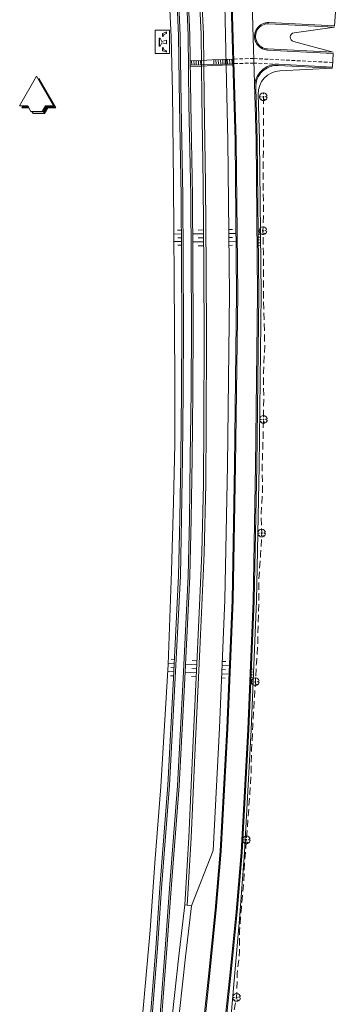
# Model space of a CAD drawing. Header units: metres. Extents: x 102313 to 104557, y 415820 to 422103.
# Tile 254 of 256: x 102658 to 102797, y 421121 to 421555. Entities that reach past the tile are written whole.
import ezdxf

# ---------------------------------------------------------------- set-up
doc = ezdxf.new("R2010")
doc.units = ezdxf.units.M
doc.header["$MEASUREMENT"] = 0
doc.linetypes.add('HIDDEN2', pattern=[4.7625, 3.175, -1.5875])
for name, color, linetype, lineweight in [('BS-NOORDPIJL', 9, 'Continuous', 0), ('N-BEPLANTING VERWIJDEREN', 104, 'Continuous', 0), ('N-ONTWERP', 2, 'Continuous', 0), ('N-ONTWERP-FIETSPAD', 30, 'Continuous', 0), ('N-ONTWERP-MARKERING', 30, 'Continuous', 0), ('N-ONTWERP-RECREATIEPUNT', 104, 'Continuous', 0), ('N-ONTWERP-TALUD', 3, 'Continuous', 0), ('N-ONTWERP-TRAP', 30, 'Continuous', 0), ('N-ONTWERP-WEG', 30, 'Continuous', 0)]:
    doc.layers.add(name, color=color, linetype=linetype, lineweight=lineweight)

# ---------------------------------------------------------------- blocks, each defined once
blk = doc.blocks.new('np')
at = {"color": 0}
for p, q in [((0, 15.49), (-15, -10.49)), ((15, -10.49), (0, 15.49)), ((2, 13.49), (1.58, 12.76)), ((17, -12.49), (2, 13.49)), ((-15, -10.49), (-7.89, -10.49)), ((-11.85, -10.49), (-13, -12.49)), ((-13, -12.49), (-6.73, -12.49)), ((-5, -15.49), (-7.89, -10.49)), ((-5, -15.49), (5, -15.49)), ((-3, -17.49), (-4.15, -15.49)), ((5, -15.49), (7.89, -10.49)), ((7, -17.49), (9.89, -12.49)), ((7.89, -10.49), (15, -10.49)), ((9.89, -12.49), (17, -12.49)), ((-3, -17.49), (7, -17.49))]:
    blk.add_line(p, q, dxfattribs=at)
for points in [[(2, 13.49), (17, -12.49), (1.58, 12.76), (15, -10.49)], [(-11.85, -10.49), (-7.89, -10.49), (-13, -12.49), (-6.73, -12.49)], [(5, -15.49), (7.89, -10.49), (7, -17.49), (9.89, -12.49)], [(7.89, -10.49), (15, -10.49), (9.89, -12.49), (17, -12.49)]]:
    blk.add_solid(points, dxfattribs=at)
at = {"color": 0, "extrusion": (0, 0, -1)}
blk.add_solid([(4.15, -15.49), (-5, -15.49), (3, -17.49), (-7, -17.49)], dxfattribs=at)
blk = doc.blocks.new('SBMK')
at = {"color": 0, "flags": 128}
for points in [[(-13.9, 9.6), (-11.1, 9), (-12.1, 11.8)], [(-1.8, 16.8), (0, 9.2), (1.6, 16.8)], [(16.8, 0.4), (11.4, -0.7), (16.8, -1.2)], [(-15, -7.8), (-10.4, -4.4), (-15.9, -5.8)], [(4.2, -16.3), (0.6, -8.8), (-3.2, -16.6)]]:
    blk.add_lwpolyline(points, dxfattribs=at)
blk.add_lwpolyline([(-1.9, 0, 1), (1.8, 0, 1), (-1.9, 0)], format="xyb", dxfattribs=at)
at = {"color": 0}
for start, end in [(145.4075, 200.2477), (95.8899, 135.5711), (1.3252, 84.4398), (207.5009, 259.3455), (284.6649, 356.0474)]:
    blk.add_arc((0, 0), 16.9, start, end, dxfattribs=at)
blk = doc.blocks.new('RECREATIE1')
at = {"color": 0, "linetype": 'ByBlock', "lineweight": -2, "flags": 128}
for points in [[(0, 0), (34.2, 0), (34.2, 21.1), (0, 21.1), (0, 0)], [(11, 14.8), (12.9, 14.8), (12.9, 15.2), (11, 15.2), (11, 14.8)], [(16.9, 4.3), (14.4, 4.3), (16, 11.4), (11.1, 13.7), (11, 14.8), (16.9, 14.8), (22.8, 14.8), (22.8, 13.7), (17.9, 11.4), (19.5, 4.3), (16.9, 4.3)], [(13.5, 14.8), (15.4, 14.8), (15.4, 15.2), (13.5, 15.2), (13.5, 14.8)], [(16, 14.8), (17.9, 14.8), (17.9, 15.2), (16, 15.2), (16, 14.8)], [(18.5, 14.8), (20.4, 14.8), (20.4, 15.2), (18.5, 15.2), (18.5, 14.8)], [(21, 14.8), (22.8, 14.8), (22.8, 15.2), (21, 15.2), (21, 14.8)], [(2.8, 6.5), (4.2, 10.2), (4.2, 10.2), (4.2, 10.2), (8.9, 10.2), (8.4, 9), (5.7, 8.4), (4.1, 4.3), (1.9, 4.3), (2.8, 6.5)], [(4.6, 10.2), (6.4, 10.2), (6.4, 10.5), (4.6, 10.5), (4.6, 10.2)], [(7, 10.2), (8.9, 10.2), (8.9, 10.5), (7, 10.5), (7, 10.2)], [(26.8, 10.2), (25, 10.2), (25, 10.5), (26.8, 10.5), (26.8, 10.2)], [(31.1, 6.5), (29.6, 10.2), (29.6, 10.2), (29.6, 10.2), (25, 10.2), (25.5, 9), (28.2, 8.4), (29.7, 4.3), (31.9, 4.3), (31.1, 6.5)], [(29.3, 10.2), (27.5, 10.2), (27.5, 10.5), (29.3, 10.5), (29.3, 10.2)]]:
    blk.add_lwpolyline(points, close=True, dxfattribs=at)

msp = doc.modelspace()

# ---------------------------------------------------------------- linework, layer by layer
at = {"layer": 'N-BEPLANTING VERWIJDEREN', "linetype": 'HIDDEN2', "flags": 128}
msp.add_lwpolyline([(102765.181, 421520.974), (102765.181, 421511.407), (102765.181, 421501.569), (102765.114, 421490.241), (102765.046, 421481.509), (102765.247, 421471.939), (102764.979, 421461.901), (102765.18, 421452.264), (102765.179, 421440.622), (102765.246, 421431.119), (102765.514, 421421.081), (102765.78, 421411.218), (102765.245, 421399.507), (102765.312, 421388.464), (102765.244, 421378.682), (102764.977, 421368.911), (102764.642, 421358.069), (102764.843, 421347.362), (102764.173, 421337.4), (102764.44, 421328.566), (102763.972, 421319.264), (102763.17, 421308.422), (102763.236, 421298.782), (102762.834, 421288.342), (102762.7, 421278.905), (102762.099, 421271.276), (102761.63, 421263.027), (102760.492, 421243.619), (102759.956, 421233.101), (102759.756, 421223.397), (102759.154, 421213.56), (102758.485, 421203.454), (102757.651, 421193.278), (102756.9, 421183.146), (102756.448, 421173.427), (102755.47, 421163.513), (102754.642, 421153.116), (102754.642, 421144.15), (102753.663, 421134.356), (102753.362, 421123.808), (102751.347, 421113.557), (102750.519, 421103.989), (102750.443, 421094.345), (102749.465, 421084.174), (102748.941, 421075.732), (102747.21, 421066.39), (102746.155, 421056.746), (102744.8, 421046.425), (102744.125, 421037.597), (102743.598, 421029.385), (102742.393, 421017.707), (102741.339, 421007.762), (102740.059, 420997.892), (102738.932, 420988.025), (102737.351, 420977.402), (102736.221, 420966.553), (102734.941, 420957.814), (102734.565, 420947.567), (102733.212, 420937.098), (102731.631, 420927.605), (102731.104, 420917.961), (102730.2, 420909.9)], dxfattribs=at)
at = {"layer": 'N-ONTWERP', "ltscale": 0.1}
for p, q in [((102796.631, 421551.734), (102767.615, 421553.202)), ((102796.631, 421551.734), (102778.745, 421549.247)), ((102796.067, 421540.594), (102778.5, 421545.335)), ((102796.067, 421540.594), (102767.057, 421542.051)), ((102795.713, 421533.603), (102771.772, 421534.805)), ((102795.713, 421533.603), (102772.371, 421532.381))]:
    msp.add_line(p, q, dxfattribs=at)
at = {"layer": 'N-ONTWERP', "ltscale": 0.01}
for p, q in [((102796.631, 421551.734), (102767.615, 421553.202)), ((102796.631, 421551.734), (102778.745, 421549.247)), ((102796.067, 421540.594), (102778.5, 421545.335)), ((102796.067, 421540.594), (102767.057, 421542.051)), ((102795.713, 421533.603), (102771.772, 421534.805)), ((102795.713, 421533.603), (102772.371, 421532.381))]:
    msp.add_line(p, q, dxfattribs=at)
at = {"layer": 'N-ONTWERP', "ltscale": 0.1, "flags": 128}
for points in [[(102730.47, 421164.585), (102732.306, 421194.259), (102734.062, 421233.935), (102736.067, 421277.26), (102737.439, 421306.452), (102738.01, 421319.888), (102738.696, 421350.1), (102738.919, 421377.45), (102739.09, 421414.579), (102738.862, 421445.567), (102738.576, 421482.37), (102738.005, 421520.986), (102737.662, 421548.601), (102736.625, 421569.728), (102734.967, 421601.248), (102733.767, 421625.89), (102732.105, 421651.422), (102728.846, 421700.904), (102725.867, 421741.651), (102722.174, 421786.845), (102718.635, 421829.656), (102715.679, 421857.721), (102710.983, 421894.186), (102707.803, 421921.72)], [(102731.468, 421164.524), (102733.305, 421194.206), (102735.061, 421233.89), (102737.066, 421277.214), (102738.438, 421306.407), (102739.01, 421319.855), (102739.696, 421350.085), (102739.919, 421377.444), (102740.09, 421414.58), (102739.862, 421445.575), (102739.576, 421482.381), (102739.005, 421521), (102738.662, 421548.632), (102737.624, 421569.779), (102735.966, 421601.299), (102734.765, 421625.947), (102733.103, 421651.487), (102729.844, 421700.973), (102726.864, 421741.729), (102723.17, 421786.927), (102719.631, 421829.75), (102716.672, 421857.837), (102711.975, 421894.308), (102710.988, 421902.862)], [(102740.9, 421740.352), (102747.256, 421635.289), (102750.441, 421576.999), (102752.696, 421501.591), (102753.337, 421434.015), (102752.432, 421358.316), (102751.356, 421298.999), (102749.029, 421242.362), (102746.093, 421188.339), (102743.892, 421162.348), (102740.91, 421133.158), (102737.603, 421102.023), (102734.541, 421074.632), (102730.568, 421034.497), (102724.936, 420983.988), (102721.597, 420954.486), (102717.848, 420919.536)], [(102711.688, 421113.98), (102715.096, 421153.454), (102717.26, 421183.173), (102719.808, 421216.878), (102723.179, 421270.687), (102724.575, 421311.784), (102725.482, 421342.194), (102726.087, 421367.762), (102726.087, 421395.751), (102725.952, 421419.03), (102725.508, 421482.869), (102725.027, 421523.15), (102724.506, 421547.375), (102722.215, 421592.588), (102721.703, 421604.512), (102719.895, 421634.523)], [(102692.557, 420902.229), (102693.55, 420912.131), (102694.172, 420919.115), (102698.913, 420956.735), (102701.041, 420973.574), (102704.93, 421006.874), (102707.744, 421033.509), (102710.893, 421065.845), (102713.831, 421097.21), (102717.617, 421145.553), (102719.485, 421172.116), (102722.997, 421217.388), (102725.487, 421264.712), (102727.751, 421309.706), (102728.276, 421334.819), (102728.654, 421361.725), (102729.011, 421390.875), (102729.209, 421420.082), (102728.852, 421477.189), (102728.062, 421517.559), (102727.632, 421548.015), (102726.645, 421572.143), (102725.927, 421585.375), (102725.088, 421599.711)], [(102697.534, 420901.753), (102699.52, 420921.562), (102703.966, 420956.835), (102706.002, 420972.946), (102709.899, 421006.321), (102712.718, 421033.004), (102715.87, 421065.369), (102718.813, 421096.782), (102722.603, 421145.182), (102724.471, 421171.747), (102727.987, 421217.063), (102730.48, 421264.455), (102732.748, 421309.528), (102733.275, 421334.732), (102733.654, 421361.659), (102734.011, 421390.827), (102734.209, 421420.081), (102733.852, 421477.254), (102733.061, 421517.643), (102732.631, 421548.153), (102731.639, 421572.381), (102730.919, 421585.657), (102730.079, 421600.003)], [(102747.865, 421574.927), (102749.531, 421501.528), (102750.172, 421434.019), (102749.267, 421358.364), (102748.192, 421299.093), (102745.867, 421242.513), (102742.935, 421188.558), (102733.45, 421164.238)], [(102761.8, 421525.033), (102762.495, 421501.784), (102763.138, 421434.003), (102762.231, 421358.169), (102761.152, 421298.709), (102758.818, 421241.895), (102755.87, 421187.659), (102753.65, 421161.436), (102750.657, 421132.142), (102747.345, 421100.961), (102744.288, 421073.605), (102740.314, 421033.471), (102734.675, 420982.894), (102731.335, 420953.384), (102727.575, 420918.332)], [(102762.898, 421522.096), (102763.504, 421501.804), (102764.148, 421434.002), (102763.241, 421358.154), (102762.162, 421298.679), (102759.827, 421241.847), (102756.876, 421187.745)], [(102756.876, 421187.745), (102754.604, 421158.387), (102749.903, 421104.256), (102745.6, 421055.809), (102743.475, 421033.207), (102737.986, 420982.81), (102729.824, 420908.712)], [(102730.47, 421164.585), (102727.847, 421142.087), (102723.849, 421105.83), (102720.676, 421073.62), (102717.103, 421039.307), (102713.653, 421007.482), (102711.526, 420988.871), (102707.793, 420954.256), (102704.006, 420922.015)], [(102733.45, 421164.238), (102730.828, 421141.749), (102726.833, 421105.518), (102723.661, 421073.318), (102720.086, 421038.99), (102716.634, 421007.15), (102714.508, 420988.54), (102710.775, 420953.935), (102706.999, 420921.803)], [(102733.45, 421164.238), (102730.47, 421164.585)]]:
    msp.add_lwpolyline(points, dxfattribs=at)
at = {"layer": 'N-ONTWERP', "ltscale": 0.01, "flags": 128}
for points in [[(102730.47, 421164.585), (102732.306, 421194.259), (102734.062, 421233.935), (102736.067, 421277.26), (102737.439, 421306.452), (102738.01, 421319.888), (102738.696, 421350.1), (102738.919, 421377.45), (102739.09, 421414.579), (102738.862, 421445.567), (102738.576, 421482.37), (102738.005, 421520.986), (102737.662, 421548.601), (102736.625, 421569.728), (102734.967, 421601.248), (102733.767, 421625.89), (102732.105, 421651.422), (102728.846, 421700.904), (102725.867, 421741.651), (102722.174, 421786.845), (102718.635, 421829.656), (102715.679, 421857.721), (102710.983, 421894.186), (102707.803, 421921.72)], [(102731.468, 421164.524), (102733.305, 421194.206), (102735.061, 421233.89), (102737.066, 421277.214), (102738.438, 421306.407), (102739.01, 421319.855), (102739.696, 421350.085), (102739.919, 421377.444), (102740.09, 421414.58), (102739.862, 421445.575), (102739.576, 421482.381), (102739.005, 421521), (102738.662, 421548.632), (102737.624, 421569.779), (102735.966, 421601.299), (102734.765, 421625.947), (102733.103, 421651.487), (102729.844, 421700.973), (102726.864, 421741.729), (102723.17, 421786.927), (102719.631, 421829.75), (102716.672, 421857.837), (102711.975, 421894.308), (102710.988, 421902.862)], [(102740.9, 421740.352), (102747.256, 421635.289), (102750.441, 421576.999), (102752.696, 421501.591), (102753.337, 421434.015), (102752.432, 421358.316), (102751.356, 421298.999), (102749.029, 421242.362), (102746.093, 421188.339), (102743.892, 421162.348), (102740.91, 421133.158), (102737.603, 421102.023), (102734.541, 421074.632), (102730.568, 421034.497), (102724.936, 420983.988), (102721.597, 420954.486), (102717.848, 420919.536)], [(102711.688, 421113.98), (102715.096, 421153.454), (102717.26, 421183.173), (102719.808, 421216.878), (102723.179, 421270.687), (102724.575, 421311.784), (102725.482, 421342.194), (102726.087, 421367.762), (102726.087, 421395.751), (102725.952, 421419.03), (102725.508, 421482.869), (102725.027, 421523.15), (102724.506, 421547.375), (102722.215, 421592.588), (102721.703, 421604.512), (102719.895, 421634.523)], [(102692.557, 420902.229), (102693.55, 420912.131), (102694.172, 420919.115), (102698.913, 420956.735), (102701.041, 420973.574), (102704.93, 421006.874), (102707.744, 421033.509), (102710.893, 421065.845), (102713.831, 421097.21), (102717.617, 421145.553), (102719.485, 421172.116), (102722.997, 421217.388), (102725.487, 421264.712), (102727.751, 421309.706), (102728.276, 421334.819), (102728.654, 421361.725), (102729.011, 421390.875), (102729.209, 421420.082), (102728.852, 421477.189), (102728.062, 421517.559), (102727.632, 421548.015), (102726.645, 421572.143), (102725.927, 421585.375), (102725.088, 421599.711)], [(102697.534, 420901.753), (102699.52, 420921.562), (102703.966, 420956.835), (102706.002, 420972.946), (102709.899, 421006.321), (102712.718, 421033.004), (102715.87, 421065.369), (102718.813, 421096.782), (102722.603, 421145.182), (102724.471, 421171.747), (102727.987, 421217.063), (102730.48, 421264.455), (102732.748, 421309.528), (102733.275, 421334.732), (102733.654, 421361.659), (102734.011, 421390.827), (102734.209, 421420.081), (102733.852, 421477.254), (102733.061, 421517.643), (102732.631, 421548.153), (102731.639, 421572.381), (102730.919, 421585.657), (102730.079, 421600.003)], [(102747.865, 421574.927), (102749.531, 421501.528), (102750.172, 421434.019), (102749.267, 421358.364), (102748.192, 421299.093), (102745.867, 421242.513), (102742.935, 421188.558), (102733.45, 421164.238)], [(102761.8, 421525.033), (102762.495, 421501.784), (102763.138, 421434.003), (102762.231, 421358.169), (102761.152, 421298.709), (102758.818, 421241.895), (102755.87, 421187.659), (102753.65, 421161.436), (102750.657, 421132.142), (102747.345, 421100.961), (102744.288, 421073.605), (102740.314, 421033.471), (102734.675, 420982.894), (102731.335, 420953.384), (102727.575, 420918.332)], [(102762.898, 421522.096), (102763.504, 421501.804), (102764.148, 421434.002), (102763.241, 421358.154), (102762.162, 421298.679), (102759.827, 421241.847), (102756.876, 421187.745)], [(102756.876, 421187.745), (102754.604, 421158.387), (102749.903, 421104.256), (102745.6, 421055.809), (102743.475, 421033.207), (102737.986, 420982.81), (102729.824, 420908.712)], [(102730.47, 421164.585), (102727.847, 421142.087), (102723.849, 421105.83), (102720.676, 421073.62), (102717.103, 421039.307), (102713.653, 421007.482), (102711.526, 420988.871), (102707.793, 420954.256), (102704.006, 420922.015)], [(102733.45, 421164.238), (102730.828, 421141.749), (102726.833, 421105.518), (102723.661, 421073.318), (102720.086, 421038.99), (102716.634, 421007.15), (102714.508, 420988.54), (102710.775, 420953.935), (102706.999, 420921.803)], [(102733.45, 421164.238), (102730.47, 421164.585)]]:
    msp.add_lwpolyline(points, dxfattribs=at)
at = {"layer": 'N-ONTWERP', "ltscale": 0.1}
for centre, radius, start, end in [((102767.333, 421547.627), 5.583, 87.10236, 267.16291), ((102779.021, 421547.266), 2, 97.9149, 254.8966), ((102771.295, 421525.317), 9.5, 87.12537, 181.71265), ((102772.893, 421522.395), 10, 92.99586, 181.71265)]:
    msp.add_arc(centre, radius, start, end, dxfattribs=at)
at = {"layer": 'N-ONTWERP', "ltscale": 0.01}
for centre, radius, start, end in [((102767.333, 421547.627), 5.583, 87.10236, 267.16291), ((102779.021, 421547.266), 2, 97.9149, 254.8966), ((102771.295, 421525.317), 9.5, 87.12537, 181.71265), ((102772.893, 421522.395), 10, 92.99586, 181.71265)]:
    msp.add_arc(centre, radius, start, end, dxfattribs=at)
at = {"layer": 'N-ONTWERP-FIETSPAD', "ltscale": 0.1, "flags": 128}
for points in [[(102725.836, 421599.755), (102726.676, 421585.418), (102727.394, 421572.179), (102728.382, 421548.036), (102728.812, 421517.571), (102729.602, 421477.199), (102729.959, 421420.082), (102729.761, 421390.867), (102729.404, 421361.715), (102729.026, 421334.806), (102728.5, 421309.679), (102726.236, 421264.673), (102723.746, 421217.339), (102720.233, 421172.06), (102718.365, 421145.497), (102714.579, 421097.146), (102711.639, 421065.773), (102708.49, 421033.433), (102705.675, 421006.791), (102701.785, 420973.479), (102699.677, 420956.797), (102695.296, 420922.04), (102693.303, 420902.157)], [(102725.836, 421599.755), (102726.676, 421585.418), (102727.394, 421572.179), (102728.382, 421548.036), (102728.812, 421517.571), (102729.602, 421477.199), (102729.959, 421420.082), (102729.761, 421390.867), (102729.404, 421361.715), (102729.026, 421334.806), (102728.5, 421309.679), (102726.236, 421264.673), (102723.746, 421217.339), (102720.233, 421172.06), (102718.365, 421145.497), (102714.579, 421097.146), (102711.639, 421065.773), (102708.49, 421033.433), (102705.675, 421006.791), (102701.785, 420973.479), (102699.677, 420956.797), (102695.296, 420922.04), (102693.303, 420902.157)], [(102729.33, 421599.959), (102730.17, 421585.615), (102730.89, 421572.345), (102731.881, 421548.132), (102732.311, 421517.63), (102733.102, 421477.244), (102733.459, 421420.081), (102733.261, 421390.834), (102732.904, 421361.669), (102732.525, 421334.745), (102731.998, 421309.555), (102729.731, 421264.494), (102727.239, 421217.112), (102723.723, 421171.802), (102721.855, 421145.238), (102718.066, 421096.846), (102715.123, 421065.44), (102711.972, 421033.08), (102709.154, 421006.404), (102705.258, 420973.041), (102703.223, 420956.939), (102698.398, 420918.66), (102697.781, 420911.731), (102696.788, 420901.824)], [(102729.33, 421599.959), (102730.17, 421585.615), (102730.89, 421572.345), (102731.881, 421548.132), (102732.311, 421517.63), (102733.102, 421477.244), (102733.459, 421420.081), (102733.261, 421390.834), (102732.904, 421361.669), (102732.525, 421334.745), (102731.998, 421309.555), (102729.731, 421264.494), (102727.239, 421217.112), (102723.723, 421171.802), (102721.855, 421145.238), (102718.066, 421096.846), (102715.123, 421065.44), (102711.972, 421033.08), (102709.154, 421006.404), (102705.258, 420973.041), (102703.223, 420956.939), (102698.398, 420918.66), (102697.781, 420911.731), (102696.788, 420901.824)]]:
    msp.add_lwpolyline(points, dxfattribs=at)
at = {"layer": 'N-ONTWERP-MARKERING', "linetype": 'HIDDEN2', "ltscale": 0.5}
for p, q in [((102760.916, 421537.853), (102752.12, 421537.59)), ((102760.976, 421535.848), (102752.18, 421535.585)), ((102795.841, 421536.1), (102760.916, 421537.853)), ((102771.797, 421535.305), (102760.976, 421535.848))]:
    msp.add_line(p, q, dxfattribs=at)
at = {"layer": 'N-ONTWERP-TALUD', "ltscale": 0.1}
for p, q in [((102728.946, 421462.128), (102727.3, 421462.118)), ((102738.732, 421462.245), (102736.339, 421462.226)), ((102749.902, 421462.456), (102751.485, 421462.471)), ((102749.919, 421460.706), (102753.084, 421460.736)), ((102728.957, 421460.484), (102725.664, 421460.463)), ((102728.977, 421457.195), (102725.687, 421457.175)), ((102728.967, 421458.839), (102727.321, 421458.829)), ((102738.746, 421460.513), (102733.957, 421460.476)), ((102738.773, 421457.049), (102733.978, 421457.012)), ((102738.759, 421458.781), (102736.363, 421458.763)), ((102749.935, 421458.956), (102751.518, 421458.971)), ((102749.952, 421457.206), (102753.117, 421457.236)), ((102762.932, 421460.289), (102763.41, 421460.25)), ((102762.932, 421459.069), (102763.901, 421459.013)), ((102762.933, 421457.849), (102763.423, 421457.832)), ((102762.934, 421456.629), (102763.923, 421456.617)), ((102728.987, 421455.551), (102727.343, 421455.541)), ((102738.786, 421455.317), (102736.388, 421455.299)), ((102749.968, 421455.456), (102751.551, 421455.471)), ((102762.935, 421455.409), (102763.435, 421455.414)), ((102725.804, 421271.019), (102722.989, 421271.161)), ((102725.895, 421272.829), (102724.462, 421272.901)), ((102735.788, 421270.527), (102730.798, 421270.764)), ((102735.864, 421272.306), (102733.738, 421272.406)), ((102747.003, 421270.156), (102750.166, 421270.026)), ((102747.077, 421271.964), (102748.659, 421271.899)), ((102725.622, 421267.399), (102722.908, 421267.536)), ((102725.531, 421265.59), (102724.199, 421265.657)), ((102725.713, 421269.209), (102724.331, 421269.279)), ((102735.636, 421266.97), (102730.619, 421267.208)), ((102735.56, 421265.192), (102733.391, 421265.295)), ((102735.712, 421268.749), (102733.564, 421268.851)), ((102746.854, 421266.541), (102750.017, 421266.411)), ((102746.929, 421268.349), (102748.51, 421268.284)), ((102759.813, 421266.098), (102760.312, 421266.078)), ((102759.864, 421267.354), (102760.863, 421267.313)), ((102759.916, 421268.61), (102760.415, 421268.589)), ((102746.78, 421264.733), (102748.362, 421264.668)), ((102759.709, 421263.587), (102760.209, 421263.566)), ((102759.761, 421264.843), (102760.76, 421264.802))]:
    msp.add_line(p, q, dxfattribs=at)
at = {"layer": 'N-ONTWERP-TRAP', "ltscale": 0.1}
for p, q in [((102737.926, 421537.044), (102732.761, 421536.843)), ((102737.949, 421535.043), (102732.789, 421534.843)), ((102737.955, 421534.543), (102732.808, 421534.343)), ((102733.532, 421534.872), (102733.454, 421536.87)), ((102734.531, 421534.91), (102734.453, 421536.909)), ((102735.53, 421534.949), (102735.453, 421536.948)), ((102736.529, 421534.988), (102736.452, 421536.987)), ((102737.529, 421535.027), (102737.451, 421537.025)), ((102737.926, 421537.044), (102742.398, 421537.217)), ((102737.949, 421535.043), (102742.463, 421535.218)), ((102737.955, 421534.543), (102742.483, 421534.719)), ((102751.62, 421537.575), (102742.393, 421537.217)), ((102751.68, 421535.576), (102742.463, 421535.218)), ((102751.699, 421535.077), (102742.483, 421534.719)), ((102743.324, 421535.252), (102743.247, 421537.25)), ((102744.324, 421535.291), (102744.246, 421537.289)), ((102745.323, 421535.329), (102745.245, 421537.328)), ((102746.322, 421535.368), (102746.244, 421537.367)), ((102747.321, 421535.407), (102747.244, 421537.406)), ((102748.321, 421535.446), (102748.243, 421537.444)), ((102749.32, 421535.485), (102749.242, 421537.483)), ((102750.319, 421535.523), (102750.241, 421537.522)), ((102751.318, 421535.562), (102751.241, 421537.561))]:
    msp.add_line(p, q, dxfattribs=at)
at = {"layer": 'N-ONTWERP-WEG', "ltscale": 0.1}
for p, q in [((102796.959, 421558.225), (102796.656, 421552.233)), ((102796.656, 421552.233), (102767.641, 421553.702)), ((102796.042, 421540.095), (102767.032, 421541.551)), ((102796.042, 421540.095), (102795.738, 421534.102)), ((102795.738, 421534.102), (102771.797, 421535.305))]:
    msp.add_line(p, q, dxfattribs=at)
at = {"layer": 'N-ONTWERP-WEG', "ltscale": 0.01}
for p, q in [((102796.959, 421558.225), (102796.656, 421552.233)), ((102796.656, 421552.233), (102767.641, 421553.702)), ((102796.042, 421540.095), (102767.032, 421541.551)), ((102796.042, 421540.095), (102795.738, 421534.102)), ((102795.738, 421534.102), (102771.797, 421535.305))]:
    msp.add_line(p, q, dxfattribs=at)
at = {"layer": 'N-ONTWERP-WEG', "ltscale": 0.1, "flags": 128}
for points in [[(102741.399, 421740.382), (102747.756, 421635.318), (102750.941, 421577.02), (102753.196, 421501.601), (102753.837, 421434.015), (102752.932, 421358.309), (102751.856, 421298.984), (102749.529, 421242.338), (102746.592, 421188.304), (102744.39, 421162.301), (102741.407, 421133.106), (102738.1, 421101.968), (102735.039, 421074.58), (102731.065, 421034.444), (102725.433, 420983.933), (102722.094, 420954.43), (102718.344, 420919.475)], [(102750.065, 421742.869), (102756.541, 421635.823), (102759.734, 421577.391), (102761.995, 421501.774), (102762.638, 421434.004), (102761.731, 421358.176), (102760.652, 421298.724), (102758.319, 421241.919), (102755.371, 421187.694), (102753.152, 421161.483), (102750.16, 421132.194), (102746.848, 421101.015), (102743.79, 421073.657), (102739.817, 421033.523), (102734.178, 420982.95), (102730.838, 420953.44), (102727.078, 420918.393)]]:
    msp.add_lwpolyline(points, dxfattribs=at)
at = {"layer": 'N-ONTWERP-WEG', "ltscale": 0.01, "flags": 128}
for points in [[(102741.399, 421740.382), (102747.756, 421635.318), (102750.941, 421577.02), (102753.196, 421501.601), (102753.837, 421434.015), (102752.932, 421358.309), (102751.856, 421298.984), (102749.529, 421242.338), (102746.592, 421188.304), (102744.39, 421162.301), (102741.407, 421133.106), (102738.1, 421101.968), (102735.039, 421074.58), (102731.065, 421034.444), (102725.433, 420983.933), (102722.094, 420954.43), (102718.344, 420919.475)], [(102750.065, 421742.869), (102756.541, 421635.823), (102759.734, 421577.391), (102761.995, 421501.774), (102762.638, 421434.004), (102761.731, 421358.176), (102760.652, 421298.724), (102758.319, 421241.919), (102755.371, 421187.694), (102753.152, 421161.483), (102750.16, 421132.194), (102746.848, 421101.015), (102743.79, 421073.657), (102739.817, 421033.523), (102734.178, 420982.95), (102730.838, 420953.44), (102727.078, 420918.393)]]:
    msp.add_lwpolyline(points, dxfattribs=at)
at = {"layer": 'N-ONTWERP-WEG', "ltscale": 0.1}
for centre, radius, start, end in [((102767.333, 421547.627), 6.083, 87.10236, 267.16291), ((102771.295, 421525.317), 10, 87.12537, 181.71265)]:
    msp.add_arc(centre, radius, start, end, dxfattribs=at)
at = {"layer": 'N-ONTWERP-WEG', "ltscale": 0.01}
for centre, radius, start, end in [((102767.333, 421547.627), 6.083, 87.10236, 267.16291), ((102771.295, 421525.317), 10, 87.12537, 181.71265)]:
    msp.add_arc(centre, radius, start, end, dxfattribs=at)

# ---------------------------------------------------------------- block references
at = {"layer": 'BS-NOORDPIJL', "ltscale": 0.1, "xscale": 0.5, "yscale": 0.5, "zscale": 0.5}
msp.add_blockref('np', (102665.026, 421522.28), dxfattribs=at)
at = {"layer": 'N-BEPLANTING VERWIJDEREN', "ltscale": 0.1, "xscale": 0.1, "yscale": 0.1, "zscale": 0.1, "rotation": 90}
for p in [(102765.181, 421520.977), (102764.979, 421461.904), (102765.244, 421378.685), (102764.44, 421328.569), (102761.63, 421263.03), (102757.651, 421193.281), (102753.362, 421123.811)]:
    msp.add_blockref('SBMK', p, dxfattribs=at)
at = {"layer": 'N-ONTWERP-RECREATIEPUNT', "ltscale": 0.1, "xscale": 0.3, "yscale": 0.3, "zscale": 0.3, "rotation": 90}
msp.add_blockref('RECREATIE1', (102723.71, 421540.037), dxfattribs=at)

doc.saveas('drawing.dxf')
